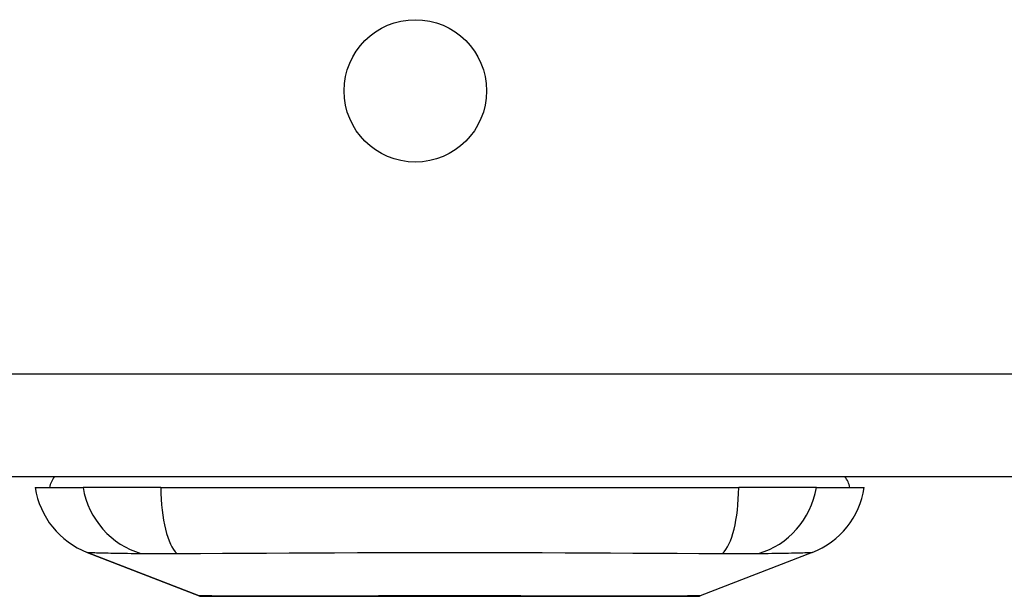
# Model space of a CAD drawing. Header units: inches. Extents: x 4 to 120, y 7 to 65.
# Tile 2 of 149: x 4.705 to 6.108, y 7.123 to 7.945. Entities that reach past the tile are written whole.
import ezdxf

# ---------------------------------------------------------------- set-up
doc = ezdxf.new("R2010")
doc.units = ezdxf.units.IN
doc.header["$MEASUREMENT"] = 0
doc.layers.add('Visible Edges(ANSI)', color=7, linetype='Continuous', lineweight=25)
doc.layers.add('Visible Tangent Edges(ANSI)', color=7, linetype='Continuous', lineweight=25)

msp = doc.modelspace()

# ---------------------------------------------------------------- linework, layer by layer
at = {"layer": 'Visible Edges(ANSI)'}
for p, q in [((4.04, 7.2933), (27.666, 7.2933)), ((4.7275, 7.2776), (4.7956, 7.2776)), ((4.9063, 7.2776), (4.7956, 7.2776)), ((4.9063, 7.2776), (5.7298, 7.2776)), ((5.8405, 7.2776), (5.7298, 7.2776)), ((5.8405, 7.2776), (5.9086, 7.2776)), ((4.9612, 7.1231), (4.8015, 7.1852)), ((5.8346, 7.1852), (5.6749, 7.1231))]:
    msp.add_line(p, q, dxfattribs=at)
at = {"layer": 'Visible Edges(ANSI)', "flags": 128}
msp.add_lwpolyline([(4.9629, 7.1227), (4.9634, 7.1227), (4.9646, 7.1227), (4.9668, 7.1227), (4.9697, 7.1227), (4.9736, 7.1227), (4.9782, 7.1227), (4.9837, 7.1227), (4.9899, 7.1226), (4.997, 7.1226), (5.0048, 7.1226), (5.0134, 7.1226), (5.0228, 7.1226), (5.0328, 7.1225), (5.0436, 7.1225), (5.055, 7.1225), (5.067, 7.1225), (5.0795, 7.1225), (5.0927, 7.1225), (5.1064, 7.1225), (5.1207, 7.1226), (5.1354, 7.1226), (5.1506, 7.1226), (5.1662, 7.1226), (5.1822, 7.1226), (5.1986, 7.1227), (5.2152, 7.1227), (5.232, 7.1227), (5.2489, 7.1227), (5.2661, 7.1227), (5.2834, 7.1227), (5.3009, 7.1227), (5.3184, 7.1227), (5.3359, 7.1227), (5.3533, 7.1227), (5.3706, 7.1227), (5.3877, 7.1227), (5.4047, 7.1227), (5.4215, 7.1227), (5.4381, 7.1227), (5.4544, 7.1226), (5.4704, 7.1226), (5.486, 7.1226), (5.5012, 7.1226), (5.5159, 7.1226), (5.5301, 7.1225), (5.5438, 7.1225), (5.5569, 7.1225), (5.5695, 7.1225), (5.5815, 7.1225), (5.5928, 7.1225), (5.6034, 7.1225), (5.6134, 7.1226), (5.6227, 7.1226), (5.6313, 7.1226), (5.6391, 7.1226), (5.6462, 7.1226), (5.6524, 7.1227), (5.6579, 7.1227), (5.6626, 7.1227), (5.6664, 7.1227), (5.6693, 7.1227), (5.6714, 7.1227), (5.6727, 7.1227), (5.6732, 7.1227)], dxfattribs=at)
at = {"layer": 'Visible Edges(ANSI)'}
msp.add_circle((5.269, 7.8433), 0.1015, dxfattribs=at)
for centre, radius, start, end in [((4.7865, 7.2697), 0.0394, 143.1301, 168.463), ((5.8495, 7.2697), 0.0394, 11.537, 36.8699), ((4.8443, 7.2952), 0.1181, 188.6009, 248.7495), ((5.7918, 7.2952), 0.1181, 291.2505, 351.3991), ((4.9629, 7.1276), 0.00492, 248.7495, 269.7912), ((5.6731, 7.1276), 0.00492, 270.2088, 291.2505)]:
    msp.add_arc(centre, radius, start, end, dxfattribs=at)
at = {"layer": 'Visible Tangent Edges(ANSI)'}
for p, q in [((27.666, 7.4393), (4.04, 7.4393)), ((4.8015, 7.1852), (4.9612, 7.1231))]:
    msp.add_line(p, q, dxfattribs=at)
at = {"layer": 'Visible Tangent Edges(ANSI)', "flags": 128}
for points in [[(4.8015, 7.1852), (4.8016, 7.1852), (4.802, 7.1851), (4.8027, 7.1851), (4.8036, 7.1851), (4.8049, 7.185), (4.8064, 7.185), (4.8081, 7.1849), (4.8101, 7.1848), (4.8124, 7.1848), (4.815, 7.1847), (4.8178, 7.1846), (4.8208, 7.1845), (4.8241, 7.1844), (4.8276, 7.1844), (4.8314, 7.1843), (4.8354, 7.1842), (4.8397, 7.1841), (4.8442, 7.184), (4.8489, 7.184), (4.8538, 7.1839), (4.859, 7.1839), (4.8643, 7.1838), (4.8699, 7.1838), (4.8781, 7.1836)], [(4.8781, 7.1836), (4.8795, 7.1837), (4.8809, 7.1837), (4.8824, 7.1837), (4.884, 7.1837), (4.8857, 7.1837), (4.8874, 7.1838), (4.8892, 7.1838), (4.8911, 7.1838), (4.893, 7.1838), (4.895, 7.1838), (4.8971, 7.1838), (4.8992, 7.1838), (4.9014, 7.1838), (4.9037, 7.1838), (4.9061, 7.1838), (4.9084, 7.1838), (4.9109, 7.1838), (4.9134, 7.1838), (4.916, 7.1837), (4.9186, 7.1837), (4.9212, 7.1837), (4.9239, 7.1837), (4.9267, 7.1837), (4.9295, 7.1836)], [(4.9295, 7.1836), (4.963, 7.1838), (4.9941, 7.1839), (5.0255, 7.184), (5.0572, 7.1842), (5.0892, 7.1844), (5.1215, 7.1845), (5.1539, 7.1847), (5.1866, 7.1848), (5.2193, 7.185), (5.2522, 7.1851), (5.2852, 7.1851), (5.3182, 7.1852), (5.3513, 7.1851), (5.3842, 7.1851), (5.4171, 7.185), (5.4499, 7.1848), (5.4825, 7.1847), (5.5149, 7.1845), (5.5471, 7.1844), (5.579, 7.1842), (5.6107, 7.184), (5.642, 7.1839), (5.6731, 7.1838), (5.7066, 7.1836)], [(5.7066, 7.1836), (5.7094, 7.1837), (5.7121, 7.1837), (5.7148, 7.1837), (5.7175, 7.1837), (5.7201, 7.1837), (5.7226, 7.1838), (5.7251, 7.1838), (5.7276, 7.1838), (5.7299, 7.1838), (5.7323, 7.1838), (5.7345, 7.1838), (5.7367, 7.1838), (5.7389, 7.1838), (5.741, 7.1838), (5.743, 7.1838), (5.7449, 7.1838), (5.7468, 7.1838), (5.7486, 7.1838), (5.7504, 7.1837), (5.7521, 7.1837), (5.7537, 7.1837), (5.7552, 7.1837), (5.7566, 7.1837), (5.758, 7.1836)], [(5.758, 7.1836), (5.7662, 7.1838), (5.7718, 7.1838), (5.7771, 7.1839), (5.7823, 7.1839), (5.7872, 7.184), (5.7919, 7.184), (5.7964, 7.1841), (5.8006, 7.1842), (5.8047, 7.1843), (5.8084, 7.1844), (5.812, 7.1844), (5.8153, 7.1845), (5.8183, 7.1846), (5.8211, 7.1847), (5.8237, 7.1848), (5.8259, 7.1848), (5.828, 7.1849), (5.8297, 7.185), (5.8312, 7.185), (5.8324, 7.1851), (5.8334, 7.1851), (5.8341, 7.1851), (5.8345, 7.1852), (5.8346, 7.1852)], [(5.0434, 7.1227), (5.037, 7.1227), (5.0307, 7.1227), (5.0247, 7.1228), (5.019, 7.1228), (5.0135, 7.1228), (5.0082, 7.1228), (5.0032, 7.1228), (4.9985, 7.1229), (4.9941, 7.1229), (4.9899, 7.1229), (4.986, 7.1229), (4.9824, 7.1229), (4.979, 7.123), (4.9759, 7.123), (4.9732, 7.123), (4.9707, 7.123), (4.9684, 7.123), (4.9665, 7.123), (4.9649, 7.123), (4.9635, 7.123), (4.9625, 7.1231), (4.9618, 7.1231), (4.9613, 7.1231), (4.9612, 7.1231)], [(5.0905, 7.1227), (5.0884, 7.1227), (5.0862, 7.1227), (5.0841, 7.1227), (5.0821, 7.1227), (5.08, 7.1227), (5.0779, 7.1227), (5.0759, 7.1227), (5.0739, 7.1227), (5.0719, 7.1227), (5.0699, 7.1227), (5.0679, 7.1227), (5.0659, 7.1227), (5.064, 7.1227), (5.062, 7.1227), (5.0601, 7.1227), (5.0582, 7.1227), (5.0563, 7.1227), (5.0544, 7.1227), (5.0525, 7.1227), (5.0507, 7.1227), (5.0488, 7.1227), (5.047, 7.1227), (5.0452, 7.1227), (5.0434, 7.1227)], [(5.5456, 7.1227), (5.5295, 7.1227), (5.5126, 7.1228), (5.495, 7.1228), (5.4768, 7.1229), (5.4581, 7.1229), (5.439, 7.1229), (5.4195, 7.123), (5.3996, 7.123), (5.3796, 7.123), (5.3593, 7.123), (5.3387, 7.1231), (5.3181, 7.1231), (5.2974, 7.1231), (5.2769, 7.123), (5.2565, 7.123), (5.2363, 7.123), (5.2164, 7.123), (5.1969, 7.1229), (5.1777, 7.1229), (5.1591, 7.1229), (5.1409, 7.1228), (5.1234, 7.1228), (5.1066, 7.1227), (5.0905, 7.1227)], [(5.5927, 7.1227), (5.5909, 7.1227), (5.5891, 7.1227), (5.5873, 7.1227), (5.5854, 7.1227), (5.5836, 7.1227), (5.5817, 7.1227), (5.5798, 7.1227), (5.578, 7.1227), (5.576, 7.1227), (5.5741, 7.1227), (5.5722, 7.1227), (5.5702, 7.1227), (5.5683, 7.1227), (5.5663, 7.1227), (5.5643, 7.1227), (5.5623, 7.1227), (5.5602, 7.1227), (5.5582, 7.1227), (5.5561, 7.1227), (5.554, 7.1227), (5.552, 7.1227), (5.5499, 7.1227), (5.5477, 7.1227), (5.5456, 7.1227)], [(5.6749, 7.1231), (5.6748, 7.1231), (5.6743, 7.1231), (5.6736, 7.1231), (5.6725, 7.123), (5.6712, 7.123), (5.6696, 7.123), (5.6676, 7.123), (5.6654, 7.123), (5.6629, 7.123), (5.6601, 7.123), (5.657, 7.123), (5.6536, 7.1229), (5.65, 7.1229), (5.646, 7.1229), (5.6418, 7.1229), (5.6374, 7.1229), (5.6327, 7.1228), (5.6277, 7.1228), (5.6225, 7.1228), (5.617, 7.1228), (5.6113, 7.1228), (5.6053, 7.1227), (5.5991, 7.1227), (5.5927, 7.1227)]]:
    msp.add_lwpolyline(points, dxfattribs=at)
at = {"layer": 'Visible Tangent Edges(ANSI)'}
msp.add_arc((4.9629, 7.1276), 0.00492, 248.7495, 269.7912, dxfattribs=at)
for centre, major_axis, ratio, start_param, end_param in [((4.9058, 7.2976), (0.0158, -0.117), 0.948273, 4.754759, 5.892029), ((4.9437, 7.2976), (-0.0053, -0.118), 0.314585, 4.896593, 6.033863), ((5.6923, 7.2976), (0.0053, -0.118), 0.314585, 0.249322, 1.386592), ((5.7303, 7.2976), (-0.0158, -0.117), 0.948273, 0.391156, 1.528426)]:
    msp.add_ellipse(centre, major_axis=major_axis, ratio=ratio, start_param=start_param, end_param=end_param, dxfattribs=at)

doc.saveas('drawing.dxf')
